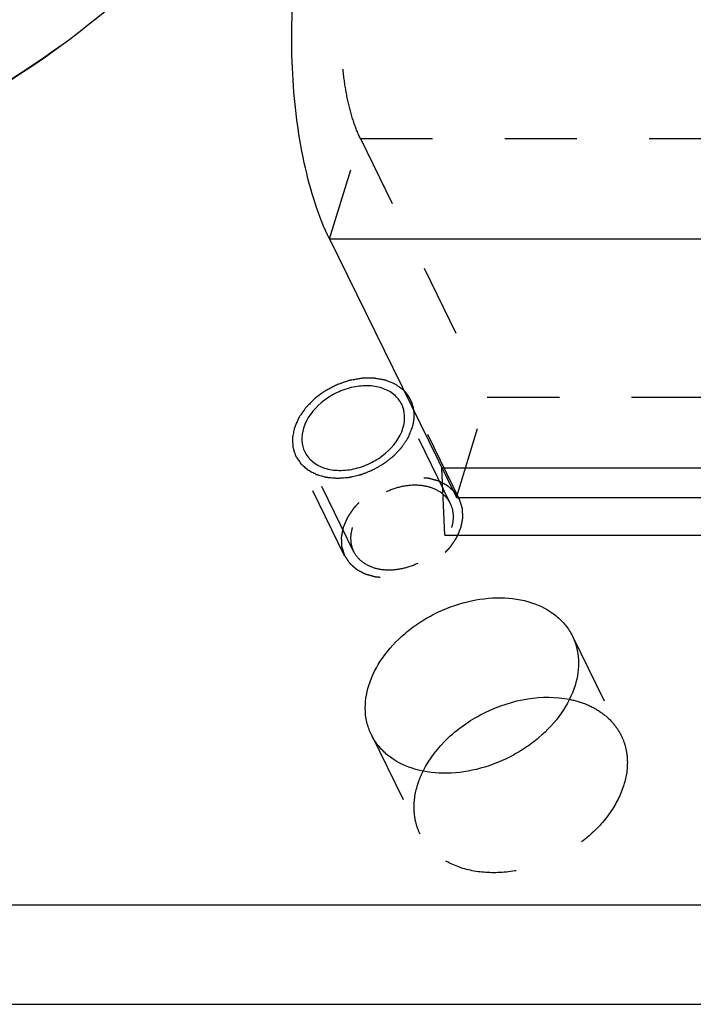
# Model space of a CAD drawing. Header units: millimetres. Extents: x 0 to 410, y 0 to 287.
# Tile 20 of 57: x 312 to 333, y 113 to 143. Entities that reach past the tile are written whole.
import ezdxf

# ---------------------------------------------------------------- set-up
doc = ezdxf.new("R2010")
doc.units = ezdxf.units.MM
doc.header["$LTSCALE"] = 22.55
doc.linetypes.add('HIDDEN', pattern=[0.2, 0.1, -0.1])
doc.layers.get('0').update_dxf_attribs({"linetype": 'CONTINUOUS'})
doc.layers.add('1_ASSI', color=7, linetype='CONTINUOUS')
doc.layers.add('DEFAULT_2', color=8, linetype='HIDDEN')

msp = doc.modelspace()

# ---------------------------------------------------------------- linework, layer by layer
at = {"color": 9, "linetype": 'Continuous'}
msp.add_line((321.8906, 136.43369), (338.00917, 136.43369), dxfattribs=at)
at = {"color": 3, "linetype": 'Continuous'}
msp.add_line((321.8906, 136.43369), (325.85615, 128.35276), dxfattribs=at)
at = {"color": 7, "linetype": 'Continuous'}
for p, q in [((325.39859, 129.28518), (341.51715, 129.28518)), ((325.49305, 127.17777), (325.39859, 129.28518)), ((325.49305, 127.17777), (341.61162, 127.17777)), ((257.4483, 115.6237), (338.04114, 115.6237)), ((258.97351, 112.51565), (339.56635, 112.51565))]:
    msp.add_line(p, q, dxfattribs=at)
msp.add_open_spline([(321.67313, 153.21242), (321.35316, 152.17699), (320.4707, 150.10806), (318.5751, 147.21865), (316.13489, 144.54127), (313.23563, 142.16739), (309.97474, 140.1759), (305.35396, 138.14606), (301.61076, 137.33385), (299.13278, 137.19186)], degree=3, knots=[0, 0, 0, 0, 0.11137341, 0.22950651, 0.35360559, 0.48219621, 0.61335721, 0.74492656, 1, 1, 1, 1], dxfattribs=at)
at = {"color": 3, "linetype": 'Continuous'}
msp.add_open_spline([(321.8906, 136.43369), (321.71797, 136.78549), (321.41202, 137.56796), (321.07414, 138.84955), (320.83765, 140.27633), (320.71205, 141.79455), (320.70227, 143.34708), (320.80874, 144.87515), (321.02714, 146.32084), (321.25305, 147.24036), (321.3868, 147.67319)], degree=3, knots=[0, 0, 0, 0, 0.10259909, 0.2191496, 0.34650035, 0.48075443, 0.61760692, 0.75260437, 0.88139074, 1, 1, 1, 1], dxfattribs=at)
at = {"color": 2, "linetype": 'Continuous'}
for points, knots in [([(324.21481, 131.6982), (324.18609, 131.71962), (324.12857, 131.76239), (324.05701, 131.81615), (323.99906, 131.85853), (323.96443, 131.88644), (323.9273, 131.90025), (323.89181, 131.91555), (323.8469, 131.93418), (323.79319, 131.95666), (323.73964, 131.97942), (323.69434, 131.99738), (323.65964, 132.01401), (323.62939, 132.02029), (323.5986, 132.02576), (323.55773, 132.03335), (323.4861, 132.04642), (323.40445, 132.06192), (323.33257, 132.0742), (323.29213, 132.08314), (323.24793, 132.08068), (323.19396, 132.0815), (323.10691, 132.08067), (323.03086, 132.08028), (322.96575, 132.08024), (322.93844, 132.07957), (322.91702, 132.08058), (322.89403, 132.0759), (322.85427, 132.06938), (322.79722, 132.05922), (322.70609, 132.04332), (322.62627, 132.02984), (322.55796, 132.0172), (322.52365, 132.01279), (322.48992, 132.00096), (322.44492, 131.98565), (322.38867, 131.96635), (322.32117, 131.94327), (322.25368, 131.92015), (322.19741, 131.90093), (322.15245, 131.88545), (322.11858, 131.87414), (322.08792, 131.85649), (322.02496, 131.82445), (321.95204, 131.786), (321.8685, 131.74248), (321.81618, 131.71546), (321.77983, 131.69607), (321.75862, 131.68575), (321.74008, 131.67091), (321.71599, 131.6539), (321.65893, 131.61182), (321.59224, 131.56304), (321.51566, 131.50746), (321.46884, 131.47194), (321.42896, 131.44537), (321.39797, 131.41202), (321.34112, 131.35566), (321.2773, 131.29037), (321.22106, 131.23353), (321.18903, 131.20099), (321.16479, 131.17668), (321.14135, 131.15203), (321.11833, 131.11564), (321.08673, 131.07135), (321.05001, 131.0177), (321.01303, 130.96417), (320.98205, 130.91958), (320.9578, 130.88381), (320.93156, 130.8484), (320.91298, 130.80159), (320.88019, 130.72725), (320.84026, 130.63413), (320.808, 130.55969), (320.79191, 130.52247)], [0, 0, 0, 0, 0.03125, 0.0625, 0.078125, 0.09375, 0.1015625, 0.109375, 0.125, 0.140625, 0.15625, 0.171875, 0.1796875, 0.1875, 0.1953125, 0.203125, 0.21875, 0.25, 0.265625, 0.2734375, 0.28125, 0.296875, 0.3125, 0.34375, 0.3515625, 0.359375, 0.36328125, 0.3671875, 0.375, 0.390625, 0.40625, 0.4375, 0.4453125, 0.453125, 0.4609375, 0.46875, 0.484375, 0.5, 0.515625, 0.53125, 0.5390625, 0.546875, 0.5546875, 0.5625, 0.59375, 0.609375, 0.625, 0.6328125, 0.63671875, 0.640625, 0.6484375, 0.65625, 0.6875, 0.703125, 0.71875, 0.7265625, 0.734375, 0.75, 0.78125, 0.796875, 0.8046875, 0.8125, 0.8203125, 0.828125, 0.84375, 0.859375, 0.875, 0.890625, 0.8984375, 0.90625, 0.921875, 0.9375, 0.96875, 1, 1, 1, 1]), ([(324.47615, 130.52247), (324.48219, 130.54433), (324.49499, 130.58746), (324.50736, 130.64436), (324.51759, 130.69135), (324.52278, 130.72425), (324.52694, 130.75676), (324.53231, 130.78865), (324.53386, 130.82338), (324.53659, 130.85752), (324.53844, 130.89118), (324.53775, 130.92246), (324.53836, 130.954), (324.53561, 130.99787), (324.53288, 131.03128), (324.53121, 131.05344)], [0, 0, 0, 0, 0.125, 0.25, 0.3125, 0.375, 0.4375, 0.5, 0.5625, 0.625, 0.6875, 0.75, 0.8125, 0.875, 1, 1, 1, 1]), ([(320.79191, 130.52247), (320.78699, 130.49711), (320.77718, 130.44639), (320.76238, 130.37031), (320.75029, 130.30694), (320.74136, 130.26251), (320.73698, 130.23724), (320.73165, 130.21796), (320.73414, 130.19993), (320.73472, 130.17545), (320.73703, 130.13282), (320.73959, 130.07179), (320.74263, 130.01088), (320.74426, 129.96809), (320.74591, 129.94386), (320.74512, 129.92505), (320.75209, 129.9087), (320.75867, 129.88603), (320.77146, 129.84677), (320.789, 129.79044), (320.80702, 129.73429), (320.81913, 129.69479), (320.82678, 129.6725), (320.83048, 129.65497), (320.84194, 129.64058), (320.85452, 129.6203), (320.87781, 129.58532), (320.91036, 129.53503), (320.94335, 129.48501), (320.96601, 129.44967), (320.97957, 129.42995), (320.98803, 129.41383), (321.00302, 129.40277), (321.02072, 129.38625), (321.05278, 129.35816), (321.09796, 129.31757), (321.14353, 129.27731), (321.17504, 129.24877), (321.1936, 129.23296), (321.20598, 129.21971), (321.22423, 129.2118), (321.24651, 129.1994), (321.28646, 129.17856), (321.34299, 129.14829), (321.39985, 129.11837), (321.43934, 129.09704), (321.46235, 129.08541), (321.47836, 129.07513), (321.49912, 129.07079), (321.52515, 129.06293), (321.57146, 129.05015), (321.63719, 129.03134), (321.7032, 129.01291), (321.74913, 128.9996), (321.77576, 128.99258), (321.79465, 128.98567), (321.81768, 128.98506), (321.84694, 128.98206), (321.89883, 128.97782), (321.97258, 128.97119), (322.04651, 128.96495), (322.09816, 128.96016), (322.1278, 128.95803), (322.14967, 128.95472), (322.17289, 128.95796), (322.20339, 128.96), (322.25697, 128.96464), (322.3334, 128.97065), (322.40988, 128.97707), (322.46338, 128.98114), (322.494, 128.98406), (322.51684, 128.9846), (322.54016, 128.99145), (322.57108, 128.99838), (322.62528, 129.01154), (322.70267, 129.02976), (322.78004, 129.04836), (322.83426, 129.06099), (322.86514, 129.06876), (322.88858, 129.07303), (322.91097, 129.08325), (322.94119, 129.09481), (322.99391, 129.116), (323.06932, 129.14572), (323.14464, 129.17581), (323.19749, 129.19649), (323.2275, 129.20885), (323.25052, 129.2166), (323.27162, 129.23014), (323.30042, 129.24617), (323.35052, 129.27516), (323.42228, 129.31606), (323.49383, 129.35727), (323.54421, 129.38582), (323.57257, 129.40254), (323.59504, 129.41397), (323.6129, 129.42963), (323.63831, 129.44903), (323.68204, 129.48367), (323.74494, 129.53276), (323.80753, 129.5821), (323.85169, 129.6164), (323.87643, 129.63633), (323.89635, 129.65035), (323.91108, 129.66794), (323.93253, 129.69015), (323.96922, 129.7296), (324.02214, 129.78564), (324.07469, 129.84186), (324.11188, 129.88105), (324.13255, 129.90368), (324.14968, 129.92), (324.16059, 129.93879), (324.17731, 129.96299), (324.20554, 130.00574), (324.24646, 130.06658), (324.28698, 130.12756), (324.31578, 130.17012), (324.3316, 130.19461), (324.34526, 130.2125), (324.35207, 130.23224), (324.36354, 130.25792), (324.3825, 130.30316), (324.41018, 130.36762), (324.44313, 130.44505), (324.46515, 130.49666), (324.47615, 130.52247)], [0, 0, 0, 0, 0.015625, 0.03125, 0.046875, 0.0546875, 0.05859375, 0.0625, 0.06640625, 0.0703125, 0.078125, 0.09375, 0.109375, 0.1171875, 0.12109375, 0.125, 0.12890625, 0.1328125, 0.140625, 0.15625, 0.171875, 0.1796875, 0.18359375, 0.1875, 0.19140625, 0.1953125, 0.203125, 0.21875, 0.234375, 0.2421875, 0.24609375, 0.25, 0.25390625, 0.2578125, 0.265625, 0.28125, 0.296875, 0.3046875, 0.30859375, 0.3125, 0.31640625, 0.3203125, 0.328125, 0.34375, 0.359375, 0.3671875, 0.37109375, 0.375, 0.37890625, 0.3828125, 0.390625, 0.40625, 0.421875, 0.4296875, 0.43359375, 0.4375, 0.44140625, 0.4453125, 0.453125, 0.46875, 0.484375, 0.4921875, 0.49609375, 0.5, 0.50390625, 0.5078125, 0.515625, 0.53125, 0.546875, 0.5546875, 0.55859375, 0.5625, 0.56640625, 0.5703125, 0.578125, 0.59375, 0.609375, 0.6171875, 0.62109375, 0.625, 0.62890625, 0.6328125, 0.640625, 0.65625, 0.671875, 0.6796875, 0.68359375, 0.6875, 0.69140625, 0.6953125, 0.703125, 0.71875, 0.734375, 0.7421875, 0.74609375, 0.75, 0.75390625, 0.7578125, 0.765625, 0.78125, 0.796875, 0.8046875, 0.80859375, 0.8125, 0.81640625, 0.8203125, 0.828125, 0.84375, 0.859375, 0.8671875, 0.87109375, 0.875, 0.87890625, 0.8828125, 0.890625, 0.90625, 0.921875, 0.9296875, 0.93359375, 0.9375, 0.94140625, 0.9453125, 0.953125, 0.96875, 0.984375, 1, 1, 1, 1])]:
    msp.add_open_spline(points, degree=3, knots=knots, dxfattribs=at)
at = {"layer": '1_ASSI', "color": 8, "linetype": 'HIDDEN'}
for p, q in [((325.85615, 128.35276), (326.82441, 131.48607)), ((326.82441, 131.48607), (342.94298, 131.48607)), ((325.67416, 128.15783), (324.14895, 131.26588)), ((322.64432, 126.671), (321.11911, 129.77905)), ((329.48536, 124.01971), (331.01057, 120.91166)), ((323.20124, 120.93591), (324.72645, 117.82786))]:
    msp.add_line(p, q, dxfattribs=at)
at = {"layer": '1_ASSI', "color": 3, "linetype": 'Continuous'}
msp.add_line((325.85615, 128.35276), (341.97472, 128.35276), dxfattribs=at)
at = {"layer": '1_ASSI', "color": 7, "linetype": 'Continuous'}
for points, knots in [([(324.14898, 131.26583), (324.09171, 131.38255), (323.91432, 131.59991), (323.52639, 131.79814), (323.05864, 131.86624), (322.55477, 131.804), (322.0593, 131.61835), (321.49534, 131.24861), (321.1739, 130.82718), (321.07974, 130.52247)], [0, 0, 0, 0, 0.10245483, 0.21314433, 0.33593059, 0.46959084, 0.60932989, 0.74865881, 1, 1, 1, 1]), ([(324.18832, 130.52247), (324.22693, 130.6474), (324.26551, 130.90316), (324.2027, 131.15634), (324.14898, 131.26583)], [0, 0, 0, 0, 0.51741373, 1, 1, 1, 1]), ([(321.07974, 130.52247), (321.04113, 130.39753), (321.00255, 130.14178), (321.06536, 129.88859), (321.11908, 129.7791)], [0, 0, 0, 0, 0.51741373, 1, 1, 1, 1]), ([(321.11908, 129.7791), (321.17635, 129.66239), (321.35373, 129.44502), (321.74167, 129.2468), (322.20941, 129.17869), (322.71328, 129.24094), (323.20876, 129.42659), (323.77272, 129.79633), (324.09416, 130.21775), (324.18832, 130.52247)], [0, 0, 0, 0, 0.10245483, 0.21314433, 0.33593059, 0.46959084, 0.60932989, 0.74865881, 1, 1, 1, 1]), ([(323.11959, 122.47781), (323.21383, 122.78278), (323.52605, 123.38742), (324.11293, 124.01503), (324.68701, 124.4454), (325.32347, 124.81592), (326.17864, 125.1356), (327.22396, 125.26466), (328.19353, 125.12461), (328.87899, 124.77188), (329.27903, 124.37107), (329.42624, 124.14018), (329.48532, 124.0198)], [0, 0, 0, 0, 0.12088515, 0.25298351, 0.32206574, 0.39208722, 0.53136414, 0.66458286, 0.78696477, 0.89729039, 0.94921471, 1, 1, 1, 1]), ([(329.48532, 124.0198), (329.54078, 123.90677), (329.62916, 123.66595), (329.70709, 123.14346), (329.6471, 122.73696), (329.56702, 122.47781)], [0, 0, 0, 0, 0.23956827, 0.48388309, 1, 1, 1, 1]), ([(323.20129, 120.93582), (323.14582, 121.04885), (323.05745, 121.28967), (322.97952, 121.81216), (323.03951, 122.21866), (323.11959, 122.47781)], [0, 0, 0, 0, 0.23956827, 0.48388309, 1, 1, 1, 1]), ([(329.56702, 122.47781), (329.47278, 122.17285), (329.16056, 121.56821), (328.57367, 120.9406), (327.9996, 120.51022), (327.36314, 120.13971), (326.50797, 119.82002), (325.46264, 119.69096), (324.49308, 119.83102), (323.80762, 120.18374), (323.40758, 120.58456), (323.26037, 120.81544), (323.20129, 120.93582)], [0, 0, 0, 0, 0.12088515, 0.25298351, 0.32206574, 0.39208722, 0.53136414, 0.66458286, 0.78696477, 0.89729039, 0.94921471, 1, 1, 1, 1]), ([(324.81934, 119.8033), (325.01226, 120.19128), (325.58123, 120.91761), (326.72761, 121.69695), (328.04559, 122.12634), (328.96812, 122.13148), (329.39293, 122.04651)], [0, 0, 0, 0, 0.24052204, 0.5000267, 0.75951684, 1, 1, 1, 1])]:
    msp.add_open_spline(points, degree=3, knots=knots, dxfattribs=at)
at = {"layer": '1_ASSI', "color": 8, "linetype": 'HIDDEN'}
for points, knots in [([(325.67419, 128.15778), (325.61692, 128.2745), (325.43953, 128.49186), (325.0516, 128.69009), (324.58385, 128.75819), (324.07998, 128.69595), (323.58451, 128.5103), (323.02055, 128.14056), (322.69911, 127.71913), (322.60495, 127.41442)], [0, 0, 0, 0, 0.10245483, 0.21314433, 0.33593059, 0.46959084, 0.60932989, 0.74865881, 1, 1, 1, 1]), ([(325.71353, 127.41442), (325.75214, 127.53935), (325.79072, 127.79511), (325.72791, 128.04829), (325.67419, 128.15778)], [0, 0, 0, 0, 0.51741373, 1, 1, 1, 1]), ([(322.60495, 127.41442), (322.56634, 127.28948), (322.52776, 127.03373), (322.59057, 126.78054), (322.64429, 126.67105)], [0, 0, 0, 0, 0.51741373, 1, 1, 1, 1]), ([(322.64429, 126.67105), (322.70156, 126.55434), (322.87894, 126.33697), (323.26688, 126.13875), (323.73462, 126.07064), (324.23849, 126.13289), (324.73397, 126.31854), (325.29793, 126.68828), (325.61937, 127.1097), (325.71353, 127.41442)], [0, 0, 0, 0, 0.10245483, 0.21314433, 0.33593059, 0.46959084, 0.60932989, 0.74865881, 1, 1, 1, 1]), ([(329.39293, 122.04651), (329.5736, 122.01037), (329.91909, 121.90901), (330.38263, 121.66053), (330.7581, 121.3277), (330.9403, 121.05484), (331.01052, 120.91175)], [0, 0, 0, 0, 0.27047634, 0.52474294, 0.76601599, 1, 1, 1, 1]), ([(331.01052, 120.91175), (331.06599, 120.79872), (331.15437, 120.5579), (331.2323, 120.03541), (331.17231, 119.62891), (331.09223, 119.36976)], [0, 0, 0, 0, 0.23956827, 0.48388309, 1, 1, 1, 1]), ([(324.6448, 119.36976), (324.65608, 119.40626), (324.7053, 119.55419), (324.76694, 119.69793), (324.81934, 119.8033)], [0, 0, 0, 0, 0.24503121, 1, 1, 1, 1]), ([(324.7265, 117.82777), (324.67103, 117.9408), (324.58266, 118.18162), (324.50473, 118.70411), (324.56472, 119.11061), (324.6448, 119.36976)], [0, 0, 0, 0, 0.23956827, 0.48388309, 1, 1, 1, 1]), ([(331.09223, 119.36976), (330.99799, 119.0648), (330.68577, 118.46016), (330.09888, 117.83255), (329.52481, 117.40217), (328.88835, 117.03166), (328.03318, 116.71197), (326.98785, 116.58291), (326.01829, 116.72297), (325.33282, 117.07569), (324.93279, 117.47651), (324.78558, 117.70739), (324.7265, 117.82777)], [0, 0, 0, 0, 0.12088515, 0.25298351, 0.32206574, 0.39208722, 0.53136414, 0.66458286, 0.78696477, 0.89729039, 0.94921471, 1, 1, 1, 1])]:
    msp.add_open_spline(points, degree=3, knots=knots, dxfattribs=at)
at = {"layer": 'DEFAULT_2', "color": 8, "linetype": 'HIDDEN'}
for p, q in [((321.8906, 136.43369), (322.85887, 139.567)), ((322.85887, 139.567), (338.97744, 139.567)), ((322.85887, 139.567), (326.82441, 131.48607)), ((325.9547, 128.2955), (324.42949, 131.40355)), ((322.36378, 126.53333), (320.83857, 129.64138))]:
    msp.add_line(p, q, dxfattribs=at)
for points, knots in [([(321.51913, 153.05701), (321.18823, 151.98622), (320.26362, 149.84715), (318.26373, 146.87576), (315.68357, 144.14235), (311.58836, 140.94058), (306.8074, 138.62827), (301.76095, 137.41164), (298.02908, 137.09351), (294.47373, 137.38098), (291.22512, 138.26876), (288.40688, 139.73325), (286.13491, 141.73068), (284.51483, 144.18816), (283.62555, 146.9982), (283.49969, 150.02997), (283.90597, 152.05324), (284.21616, 153.05701)], [0, 0, 0, 0, 0.06112248, 0.12610548, 0.19444265, 0.26521461, 0.40884744, 0.47945792, 0.54754432, 0.61221833, 0.67301022, 0.73000818, 0.78395286, 0.83621239, 0.8885488, 0.9427034, 1, 1, 1, 1]), ([(322.85887, 139.567), (322.77256, 139.74289), (322.61958, 140.13413), (322.45064, 140.77491), (322.33235, 141.48837), (322.24858, 142.50397), (322.27915, 143.5296), (322.4271, 144.51055), (322.54009, 144.97034), (322.60697, 145.18675)], [0, 0, 0, 0, 0.10261636, 0.21919431, 0.34657, 0.48085158, 0.75255362, 0.88137072, 1, 1, 1, 1]), ([(324.53121, 131.05344), (324.52601, 131.08381), (324.51867, 131.12952), (324.50707, 131.18984), (324.49302, 131.2332), (324.48156, 131.27755), (324.46506, 131.31982), (324.44676, 131.3613), (324.431, 131.404), (324.40689, 131.4426), (324.3853, 131.48246), (324.36198, 131.52139), (324.33392, 131.5576), (324.30828, 131.59523), (324.26753, 131.64148), (324.23573, 131.67541), (324.21481, 131.6982)], [0, 0, 0, 0, 0.125, 0.1875, 0.25, 0.3125, 0.375, 0.4375, 0.5, 0.5625, 0.625, 0.6875, 0.75, 0.8125, 0.875, 1, 1, 1, 1]), ([(326.00136, 127.41442), (326.00627, 127.43977), (326.01609, 127.49049), (326.03088, 127.56657), (326.04298, 127.62994), (326.05191, 127.67437), (326.05629, 127.69964), (326.06161, 127.71892), (326.05913, 127.73695), (326.05854, 127.76143), (326.05624, 127.80406), (326.05368, 127.86509), (326.05063, 127.926), (326.04901, 127.9688), (326.04736, 127.99302), (326.04815, 128.01183), (326.04118, 128.02819), (326.0346, 128.05085), (326.02181, 128.09012), (326.00427, 128.14644), (325.98625, 128.20259), (325.97414, 128.2421), (325.96649, 128.26438), (325.96279, 128.28191), (325.95132, 128.2963), (325.93874, 128.31659), (325.91546, 128.35157), (325.88291, 128.40185), (325.84992, 128.45188), (325.82726, 128.48721), (325.8137, 128.50694), (325.80524, 128.52305), (325.79025, 128.53412), (325.77254, 128.55064), (325.74049, 128.57872), (325.69531, 128.61931), (325.64974, 128.65958), (325.61822, 128.68811), (325.59967, 128.70392), (325.58729, 128.71717), (325.56904, 128.72508), (325.54676, 128.73749), (325.50681, 128.75832), (325.45028, 128.7886), (325.39341, 128.81852), (325.35393, 128.83984), (325.33092, 128.85148), (325.3149, 128.86176), (325.29415, 128.8661), (325.26812, 128.87395), (325.2218, 128.88673), (325.15608, 128.90554), (325.09007, 128.92397), (325.04414, 128.93728), (325.01751, 128.9443), (324.99862, 128.95121), (324.97559, 128.95182), (324.94633, 128.95483), (324.89444, 128.95906), (324.82068, 128.9657), (324.74676, 128.97193), (324.69511, 128.97673), (324.66547, 128.97885), (324.6436, 128.98216), (324.62037, 128.97892), (324.58988, 128.97688), (324.5363, 128.97225), (324.45987, 128.96623), (324.38339, 128.95982), (324.32988, 128.95574), (324.29927, 128.95282), (324.27643, 128.95229), (324.25311, 128.94544), (324.22218, 128.9385), (324.16799, 128.92534), (324.0906, 128.90712), (324.01323, 128.88852), (323.95901, 128.8759), (323.92813, 128.86812), (323.90469, 128.86385), (323.8823, 128.85363), (323.85208, 128.84208), (323.79936, 128.82088), (323.72395, 128.79116), (323.64863, 128.76107), (323.59578, 128.74039), (323.56576, 128.72804), (323.54275, 128.72028), (323.52165, 128.70674), (323.49284, 128.69072), (323.44275, 128.66172), (323.37099, 128.62082), (323.29943, 128.57962), (323.24906, 128.55106), (323.2207, 128.53434), (323.19822, 128.52291), (323.18037, 128.50726), (323.15495, 128.48786), (323.11123, 128.45322), (323.04833, 128.40412), (322.98573, 128.35478), (322.94158, 128.32048), (322.91684, 128.30055), (322.89692, 128.28654), (322.88219, 128.26894), (322.86074, 128.24673), (322.82404, 128.20728), (322.77113, 128.15124), (322.71858, 128.09502), (322.68139, 128.05583), (322.66072, 128.03321), (322.64359, 128.01689), (322.63268, 127.99809), (322.61596, 127.97389), (322.58773, 127.93115), (322.54681, 127.8703), (322.50629, 127.80932), (322.47749, 127.76677), (322.46167, 127.74227), (322.44801, 127.72439), (322.4412, 127.70464), (322.42973, 127.67896), (322.41076, 127.63373), (322.38309, 127.56926), (322.35014, 127.49183), (322.32812, 127.44022), (322.31712, 127.41442)], [0, 0, 0, 0, 0.015625, 0.03125, 0.046875, 0.0546875, 0.05859375, 0.0625, 0.06640625, 0.0703125, 0.078125, 0.09375, 0.109375, 0.1171875, 0.12109375, 0.125, 0.12890625, 0.1328125, 0.140625, 0.15625, 0.171875, 0.1796875, 0.18359375, 0.1875, 0.19140625, 0.1953125, 0.203125, 0.21875, 0.234375, 0.2421875, 0.24609375, 0.25, 0.25390625, 0.2578125, 0.265625, 0.28125, 0.296875, 0.3046875, 0.30859375, 0.3125, 0.31640625, 0.3203125, 0.328125, 0.34375, 0.359375, 0.3671875, 0.37109375, 0.375, 0.37890625, 0.3828125, 0.390625, 0.40625, 0.421875, 0.4296875, 0.43359375, 0.4375, 0.44140625, 0.4453125, 0.453125, 0.46875, 0.484375, 0.4921875, 0.49609375, 0.5, 0.50390625, 0.5078125, 0.515625, 0.53125, 0.546875, 0.5546875, 0.55859375, 0.5625, 0.56640625, 0.5703125, 0.578125, 0.59375, 0.609375, 0.6171875, 0.62109375, 0.625, 0.62890625, 0.6328125, 0.640625, 0.65625, 0.671875, 0.6796875, 0.68359375, 0.6875, 0.69140625, 0.6953125, 0.703125, 0.71875, 0.734375, 0.7421875, 0.74609375, 0.75, 0.75390625, 0.7578125, 0.765625, 0.78125, 0.796875, 0.8046875, 0.80859375, 0.8125, 0.81640625, 0.8203125, 0.828125, 0.84375, 0.859375, 0.8671875, 0.87109375, 0.875, 0.87890625, 0.8828125, 0.890625, 0.90625, 0.921875, 0.9296875, 0.93359375, 0.9375, 0.94140625, 0.9453125, 0.953125, 0.96875, 0.984375, 1, 1, 1, 1]), ([(322.31712, 127.41442), (322.3122, 127.38906), (322.30239, 127.33834), (322.28759, 127.26226), (322.2755, 127.19889), (322.26657, 127.15446), (322.26219, 127.12919), (322.25686, 127.10991), (322.25935, 127.09188), (322.25993, 127.0674), (322.26224, 127.02477), (322.2648, 126.96374), (322.26784, 126.90283), (322.26947, 126.86004), (322.27112, 126.83581), (322.27033, 126.817), (322.2773, 126.80065), (322.28388, 126.77798), (322.29666, 126.73872), (322.31421, 126.68239), (322.33223, 126.62624), (322.34434, 126.58674), (322.35199, 126.56445), (322.35569, 126.54692), (322.36715, 126.53253), (322.37973, 126.51225), (322.40302, 126.47727), (322.43557, 126.42698), (322.46856, 126.37696), (322.49122, 126.34162), (322.50478, 126.3219), (322.51324, 126.30578), (322.52823, 126.29472), (322.54593, 126.2782), (322.57799, 126.25011), (322.62317, 126.20952), (322.66874, 126.16926), (322.70025, 126.14072), (322.71881, 126.12491), (322.73119, 126.11166), (322.74944, 126.10375), (322.77172, 126.09135), (322.81167, 126.07051), (322.8682, 126.04024), (322.92506, 126.01032), (322.96455, 125.98899), (322.98756, 125.97736), (323.00357, 125.96708), (323.02433, 125.96274), (323.05036, 125.95488), (323.09667, 125.9421), (323.1624, 125.92329), (323.22841, 125.90486), (323.27433, 125.89155), (323.30097, 125.88453), (323.31986, 125.87762), (323.34289, 125.87701), (323.37215, 125.87401), (323.42404, 125.86977), (323.49779, 125.86314), (323.57172, 125.8569), (323.62337, 125.85211), (323.653, 125.84998), (323.67488, 125.84667), (323.6981, 125.84991), (323.7286, 125.85195), (323.78218, 125.85659), (323.85861, 125.8626), (323.93509, 125.86902), (323.98859, 125.87309), (324.01921, 125.87601), (324.04205, 125.87655), (324.06537, 125.8834), (324.09629, 125.89033), (324.15049, 125.90349), (324.22788, 125.92171), (324.30525, 125.94031), (324.35947, 125.95294), (324.39035, 125.96071), (324.41379, 125.96498), (324.43618, 125.9752), (324.4664, 125.98676), (324.51912, 126.00795), (324.59453, 126.03767), (324.66985, 126.06776), (324.72269, 126.08844), (324.75271, 126.1008), (324.77573, 126.10855), (324.79683, 126.12209), (324.82563, 126.13812), (324.87573, 126.16711), (324.94749, 126.20801), (325.01904, 126.24922), (325.06942, 126.27777), (325.09778, 126.29449), (325.12025, 126.30592), (325.13811, 126.32158), (325.16352, 126.34098), (325.20725, 126.37562), (325.27015, 126.42471), (325.33274, 126.47405), (325.3769, 126.50835), (325.40164, 126.52828), (325.42156, 126.5423), (325.43629, 126.55989), (325.45774, 126.5821), (325.49443, 126.62155), (325.54734, 126.67759), (325.5999, 126.73381), (325.63709, 126.773), (325.65776, 126.79563), (325.67489, 126.81195), (325.6858, 126.83074), (325.70252, 126.85494), (325.73075, 126.89769), (325.77167, 126.95853), (325.81219, 127.01951), (325.84099, 127.06207), (325.85681, 127.08656), (325.87047, 127.10445), (325.87728, 127.12419), (325.88875, 127.14987), (325.90771, 127.19511), (325.93538, 127.25958), (325.96834, 127.337), (325.99036, 127.38861), (326.00136, 127.41442)], [0, 0, 0, 0, 0.015625, 0.03125, 0.046875, 0.0546875, 0.05859375, 0.0625, 0.06640625, 0.0703125, 0.078125, 0.09375, 0.109375, 0.1171875, 0.12109375, 0.125, 0.12890625, 0.1328125, 0.140625, 0.15625, 0.171875, 0.1796875, 0.18359375, 0.1875, 0.19140625, 0.1953125, 0.203125, 0.21875, 0.234375, 0.2421875, 0.24609375, 0.25, 0.25390625, 0.2578125, 0.265625, 0.28125, 0.296875, 0.3046875, 0.30859375, 0.3125, 0.31640625, 0.3203125, 0.328125, 0.34375, 0.359375, 0.3671875, 0.37109375, 0.375, 0.37890625, 0.3828125, 0.390625, 0.40625, 0.421875, 0.4296875, 0.43359375, 0.4375, 0.44140625, 0.4453125, 0.453125, 0.46875, 0.484375, 0.4921875, 0.49609375, 0.5, 0.50390625, 0.5078125, 0.515625, 0.53125, 0.546875, 0.5546875, 0.55859375, 0.5625, 0.56640625, 0.5703125, 0.578125, 0.59375, 0.609375, 0.6171875, 0.62109375, 0.625, 0.62890625, 0.6328125, 0.640625, 0.65625, 0.671875, 0.6796875, 0.68359375, 0.6875, 0.69140625, 0.6953125, 0.703125, 0.71875, 0.734375, 0.7421875, 0.74609375, 0.75, 0.75390625, 0.7578125, 0.765625, 0.78125, 0.796875, 0.8046875, 0.80859375, 0.8125, 0.81640625, 0.8203125, 0.828125, 0.84375, 0.859375, 0.8671875, 0.87109375, 0.875, 0.87890625, 0.8828125, 0.890625, 0.90625, 0.921875, 0.9296875, 0.93359375, 0.9375, 0.94140625, 0.9453125, 0.953125, 0.96875, 0.984375, 1, 1, 1, 1])]:
    msp.add_open_spline(points, degree=3, knots=knots, dxfattribs=at)

doc.saveas('drawing.dxf')
